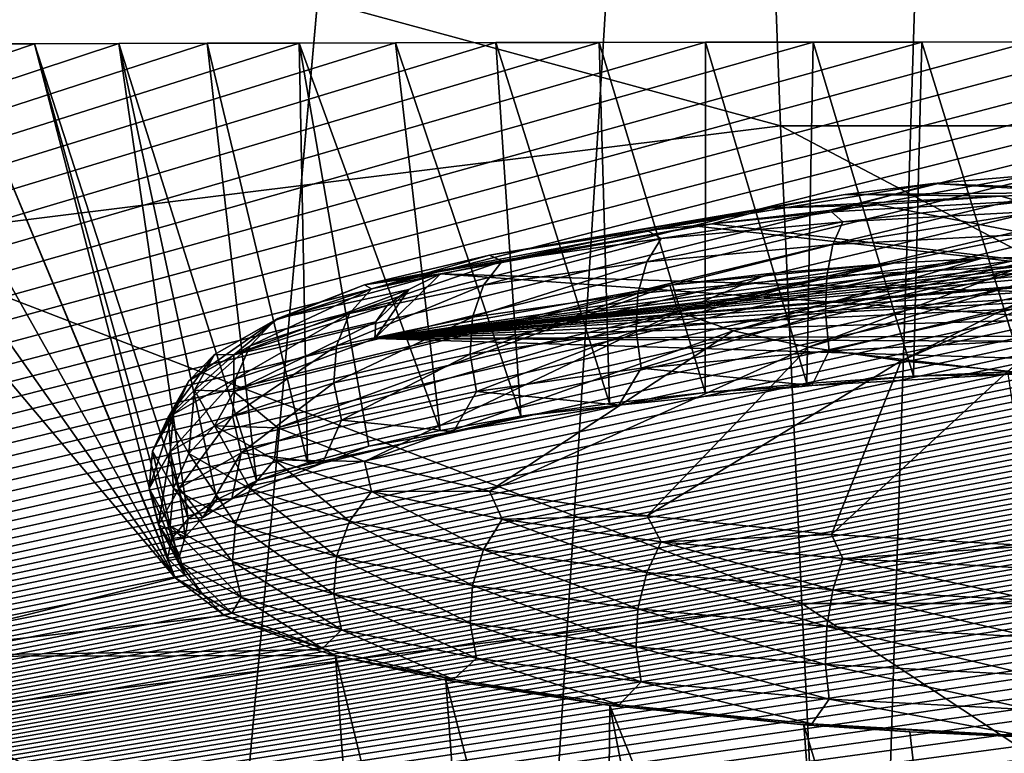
# Model space of a CAD drawing. Header units: metres. Extents: x -26 to 26, y -147 to 24.
# Tile 218 of 254: x -3.24 to -0.64, y -5.2 to -3.26. Entities that reach past the tile are written whole.
import ezdxf

# ---------------------------------------------------------------- set-up
doc = ezdxf.new("R2010")
doc.units = ezdxf.units.M
doc.layers.add('solid_12_411_052_XXX', color=7, linetype='CONTINUOUS')

msp = doc.modelspace()

# ---------------------------------------------------------------- linework, layer by layer
at = {"layer": 'solid_12_411_052_XXX'}
for points in [[(-4.570955, -26.974775, 3.65), (-4.878562, 24.32354, 3.65), (0, 24.335443, 3.65)], [(-3.149795, -26.980417, 3.65), (-4.570955, -26.974775, 3.65), (0, 24.335443, 3.65)], [(-1.628283, -26.984173, 3.65), (-3.149795, -26.980417, 3.65), (0, 24.335443, 3.65)], [(0, -26.985559, 3.65), (-1.628283, -26.984173, 3.65), (0, 24.335443, 3.65)], [(-1.228258, -3.536577, 133.9366), (-1.266713, -2.529116, 131.742798), (-3.780162, -2.841815, 131.687668)], [(1.228258, -3.536577, 133.9366), (1.266713, -2.529116, 131.742798), (-1.266713, -2.529116, 131.742798)], [(1.228258, -3.536577, 133.9366), (-1.266713, -2.529116, 131.742798), (-1.228258, -3.536577, 133.9366)], [(-1.228258, -3.536577, 133.9366), (-3.780162, -2.841815, 131.687668), (-3.665404, -3.839783, 133.883133)], [(-14.065224, -6.986013, 139.750763), (0.000013, -3.314519, 142.321533), (0.237357, -3.314548, 142.321518)], [(-0.283008, -3.314554, 142.321503), (0.000013, -3.314519, 142.321533), (-14.065224, -6.986013, 139.750763)], [(-14.065224, -6.986013, 139.750763), (0.237357, -3.314548, 142.321518), (0.468041, -3.314619, 142.321457)], [(-0.567517, -3.314664, 142.321426), (-0.283008, -3.314554, 142.321503), (-14.065224, -6.986013, 139.750763)], [(-14.065224, -6.986013, 139.750763), (0.468041, -3.314619, 142.321457), (0.692041, -3.314734, 142.321381)], [(-0.854462, -3.314848, 142.321304), (-0.567517, -3.314664, 142.321426), (-14.065224, -6.986013, 139.750763)], [(-14.065224, -6.986013, 139.750763), (0.692041, -3.314734, 142.321381), (0.909348, -3.314891, 142.321274)], [(-1.142291, -3.315106, 142.321121), (-0.854462, -3.314848, 142.321304), (-14.065224, -6.986013, 139.750763)], [(-14.065224, -6.986013, 139.750763), (0.909348, -3.314891, 142.321274), (1.120171, -3.315082, 142.321136)], [(-14.065224, -6.986013, 139.750763), (1.120171, -3.315082, 142.321136), (1.324505, -3.315307, 142.320984)], [(-1.42661, -3.315433, 142.320892), (-1.142291, -3.315106, 142.321121), (-14.065224, -6.986013, 139.750763)], [(-14.065224, -6.986013, 139.750763), (1.324505, -3.315307, 142.320984), (1.522451, -3.31556, 142.320801)], [(-1.707868, -3.31583, 142.320618), (-1.42661, -3.315433, 142.320892), (-14.065224, -6.986013, 139.750763)], [(-14.065224, -6.986013, 139.750763), (1.522451, -3.31556, 142.320801), (1.714139, -3.315837, 142.320618)], [(-1.981223, -3.31628, 142.320297), (-1.707868, -3.31583, 142.320618), (-14.065224, -6.986013, 139.750763)], [(-14.065224, -6.986013, 139.750763), (1.714139, -3.315837, 142.320618), (1.899543, -3.316139, 142.320404)], [(-14.065224, -6.986013, 139.750763), (1.899543, -3.316139, 142.320404), (2.078864, -3.316458, 142.320175)], [(-2.247062, -3.316786, 142.319946), (-1.981223, -3.31628, 142.320297), (-14.065224, -6.986013, 139.750763)], [(-14.065224, -6.986013, 139.750763), (2.078864, -3.316458, 142.320175), (2.252064, -3.316795, 142.319946)], [(-2.502151, -3.317327, 142.319565), (-2.247062, -3.316786, 142.319946), (-14.065224, -6.986013, 139.750763)], [(-14.065224, -6.986013, 139.750763), (2.252064, -3.316795, 142.319946), (2.419295, -3.317145, 142.319702)], [(-14.065224, -6.986013, 139.750763), (2.419295, -3.317145, 142.319702), (2.580561, -3.317506, 142.319443)], [(-2.745303, -3.317899, 142.319168), (-2.502151, -3.317327, 142.319565), (-14.065224, -6.986013, 139.750763)], [(-14.065224, -6.986013, 139.750763), (2.580561, -3.317506, 142.319443), (2.735988, -3.317877, 142.319183)], [(-14.065224, -6.986013, 139.750763), (2.735988, -3.317877, 142.319183), (2.885945, -3.318253, 142.318924)], [(-2.978525, -3.318496, 142.318756), (-2.745303, -3.317899, 142.319168), (-14.065224, -6.986013, 139.750763)], [(-14.065224, -6.986013, 139.750763), (2.885945, -3.318253, 142.318924), (3.03022, -3.318636, 142.318649)], [(-3.201956, -3.319114, 142.318314), (-2.978525, -3.318496, 142.318756), (-14.065224, -6.986013, 139.750763)], [(-14.065224, -6.986013, 139.750763), (3.03022, -3.318636, 142.318649), (3.170082, -3.319024, 142.318375)], [(-14.065224, -6.986013, 139.750763), (3.170082, -3.319024, 142.318375), (3.305587, -3.319416, 142.3181)], [(-3.416869, -3.319752, 142.317871), (-3.201956, -3.319114, 142.318314), (-14.065224, -6.986013, 139.750763)], [(-14.065224, -6.986013, 139.750763), (3.305587, -3.319416, 142.3181), (3.437323, -3.319814, 142.317825)], [(-14.065224, -6.986013, 139.750763), (3.437323, -3.319814, 142.317825), (3.566352, -3.320218, 142.317551)], [(-14.065224, -6.986013, 139.750763), (3.566352, -3.320218, 142.317551), (3.692407, -3.320627, 142.317261)], [(-14.065224, -6.986013, 139.750763), (3.692407, -3.320627, 142.317261), (3.816938, -3.321045, 142.316971)], [(-14.065224, -6.986013, 139.750763), (3.816938, -3.321045, 142.316971), (3.939939, -3.321472, 142.316666)], [(-14.065224, -6.986013, 139.750763), (3.939939, -3.321472, 142.316666), (4.061777, -3.321907, 142.31636)], [(-14.065224, -6.986013, 139.750763), (4.061777, -3.321907, 142.31636), (4.183087, -3.322354, 142.316055)], [(-14.065224, -6.986013, 139.750763), (4.183087, -3.322354, 142.316055), (4.30353, -3.322811, 142.315735)], [(-14.065224, -6.986013, 139.750763), (4.30353, -3.322811, 142.315735), (4.422657, -3.323275, 142.315399)], [(-14.065224, -6.986013, 139.750763), (4.422657, -3.323275, 142.315399), (4.540495, -3.323746, 142.315079)], [(-14.065224, -6.986013, 139.750763), (4.540495, -3.323746, 142.315079), (4.657064, -3.324224, 142.314743)], [(-14.065224, -6.986013, 139.750763), (4.657064, -3.324224, 142.314743), (4.772137, -3.324708, 142.314392)], [(-14.065224, -6.986013, 139.750763), (4.772137, -3.324708, 142.314392), (4.886117, -3.3252, 142.314056)], [(-14.065224, -6.986013, 139.750763), (4.886117, -3.3252, 142.314056), (4.999686, -3.3257, 142.313705)], [(-14.065224, -6.986013, 139.750763), (4.999686, -3.3257, 142.313705), (5.112683, -3.326209, 142.313354)], [(-14.065224, -6.986013, 139.750763), (5.112683, -3.326209, 142.313354), (5.225496, -3.326729, 142.312988)], [(-14.065224, -6.986013, 139.750763), (5.225496, -3.326729, 142.312988), (5.338325, -3.32726, 142.312607)], [(-14.065224, -6.986013, 139.750763), (5.338325, -3.32726, 142.312607), (5.450829, -3.327801, 142.312241)], [(-14.065224, -6.986013, 139.750763), (5.450829, -3.327801, 142.312241), (5.562704, -3.328349, 142.311844)], [(-14.065224, -6.986013, 139.750763), (5.562704, -3.328349, 142.311844), (5.674069, -3.328906, 142.311462)], [(-14.065224, -6.986013, 139.750763), (5.674069, -3.328906, 142.311462), (5.785036, -3.329472, 142.311066)], [(-14.065224, -6.986013, 139.750763), (5.785036, -3.329472, 142.311066), (5.895407, -3.330045, 142.310669)], [(-14.065224, -6.986013, 139.750763), (5.895407, -3.330045, 142.310669), (6.005954, -3.330629, 142.310257)], [(-14.065224, -6.986013, 139.750763), (6.005954, -3.330629, 142.310257), (6.117166, -3.331227, 142.30983)], [(-14.065224, -6.986013, 139.750763), (6.117166, -3.331227, 142.30983), (6.228846, -3.331837, 142.309402)], [(-14.065224, -6.986013, 139.750763), (6.228846, -3.331837, 142.309402), (6.341213, -3.332458, 142.308975)], [(-14.065224, -6.986013, 139.750763), (6.341213, -3.332458, 142.308975), (6.454322, -3.333091, 142.308533)], [(-14.065224, -6.986013, 139.750763), (6.454322, -3.333091, 142.308533), (6.567448, -3.333744, 142.308075)], [(-14.065224, -6.986013, 139.750763), (6.567448, -3.333744, 142.308075), (6.680343, -3.334404, 142.307617)], [(-2.83027, -4.732878, 150.343079), (-3.826066, -3.321077, 142.31694), (-4.019908, -3.321756, 142.316467)], [(-3.665478, -4.941205, 151.509125), (-2.83027, -4.732878, 150.343079), (-4.019908, -3.321756, 142.316467)], [(-2.83027, -4.732878, 150.343079), (-3.62511, -3.320407, 142.317413), (-3.826066, -3.321077, 142.31694)], [(-2.83027, -4.732878, 150.343079), (-3.416869, -3.319752, 142.317871), (-3.62511, -3.320407, 142.317413)], [(-2.85035, -4.681084, 150.048981), (-3.201956, -3.319114, 142.318314), (-3.416869, -3.319752, 142.317871)], [(-2.83027, -4.732878, 150.343079), (-2.85035, -4.681084, 150.048981), (-3.416869, -3.319752, 142.317871)], [(-2.795148, -4.576629, 149.457428), (-2.978525, -3.318496, 142.318756), (-3.201956, -3.319114, 142.318314)], [(-2.83873, -4.62875, 149.75235), (-2.795148, -4.576629, 149.457428), (-3.201956, -3.319114, 142.318314)], [(-2.85035, -4.681084, 150.048981), (-2.83873, -4.62875, 149.75235), (-3.201956, -3.319114, 142.318314)], [(-2.614758, -4.476118, 148.890152), (-2.745303, -3.317899, 142.319168), (-2.978525, -3.318496, 142.318756)], [(-2.720145, -4.525537, 149.168839), (-2.614758, -4.476118, 148.890152), (-2.978525, -3.318496, 142.318756)], [(-2.795148, -4.576629, 149.457428), (-2.720145, -4.525537, 149.168839), (-2.978525, -3.318496, 142.318756)], [(-2.480192, -4.428915, 148.62439), (-2.502151, -3.317327, 142.319565), (-2.745303, -3.317899, 142.319168)], [(-2.614758, -4.476118, 148.890152), (-2.480192, -4.428915, 148.62439), (-2.745303, -3.317899, 142.319168)], [(-2.129075, -4.343023, 148.141876), (-2.247062, -3.316786, 142.319946), (-2.502151, -3.317327, 142.319565)], [(-2.317762, -4.384402, 148.374161), (-2.129075, -4.343023, 148.141876), (-2.502151, -3.317327, 142.319565)], [(-2.480192, -4.428915, 148.62439), (-2.317762, -4.384402, 148.374161), (-2.502151, -3.317327, 142.319565)], [(-1.91583, -4.305226, 147.929977), (-1.981223, -3.31628, 142.320297), (-2.247062, -3.316786, 142.319946)], [(-2.129075, -4.343023, 148.141876), (-1.91583, -4.305226, 147.929977), (-2.247062, -3.316786, 142.319946)], [(-1.681047, -4.271587, 147.741608), (-1.707868, -3.31583, 142.320618), (-1.981223, -3.31628, 142.320297)], [(-1.91583, -4.305226, 147.929977), (-1.681047, -4.271587, 147.741608), (-1.981223, -3.31628, 142.320297)], [(-1.427921, -4.242552, 147.579178), (-1.42661, -3.315433, 142.320892), (-1.707868, -3.31583, 142.320618)], [(-1.681047, -4.271587, 147.741608), (-1.427921, -4.242552, 147.579178), (-1.707868, -3.31583, 142.320618)], [(-1.427921, -4.242552, 147.579178), (-1.158634, -4.218381, 147.444092), (-1.42661, -3.315433, 142.320892)], [(-1.158634, -4.218381, 147.444092), (-1.142291, -3.315106, 142.321121), (-1.42661, -3.315433, 142.320892)], [(-1.158634, -4.218381, 147.444092), (-0.876931, -4.199371, 147.337921), (-1.142291, -3.315106, 142.321121)], [(-0.876931, -4.199371, 147.337921), (-0.854462, -3.314848, 142.321304), (-1.142291, -3.315106, 142.321121)], [(-0.876931, -4.199371, 147.337921), (-0.586829, -4.185744, 147.261841), (-0.854462, -3.314848, 142.321304)], [(-0.586829, -4.185744, 147.261841), (-0.567517, -3.314664, 142.321426), (-0.854462, -3.314848, 142.321304)], [(-14.065224, -6.986013, 139.750763), (6.680343, -3.334404, 142.307617), (6.793179, -3.335109, 142.307114)], [(-14.065224, -6.986013, 139.750763), (6.793179, -3.335109, 142.307114), (6.905883, -3.335898, 142.306564)], [(-14.065224, -6.986013, 139.750763), (6.905883, -3.335898, 142.306564), (7.018487, -3.336763, 142.305954)], [(-14.065224, -6.986013, 139.750763), (7.018487, -3.336763, 142.305954), (7.131571, -3.337782, 142.305252)], [(-14.065224, -6.986013, 139.750763), (7.131571, -3.337782, 142.305252), (7.245031, -3.338943, 142.304428)], [(-14.065224, -6.986013, 139.750763), (7.245031, -3.338943, 142.304428), (7.359312, -3.340299, 142.303482)], [(-14.065224, -6.986013, 139.750763), (7.359312, -3.340299, 142.303482), (7.47477, -3.341887, 142.302368)], [(-14.065224, -6.986013, 139.750763), (7.47477, -3.341887, 142.302368), (7.591341, -3.343711, 142.301086)], [(-14.065224, -6.986013, 139.750763), (7.591341, -3.343711, 142.301086), (7.709545, -3.345859, 142.299591)], [(-14.065224, -6.986013, 139.750763), (7.709545, -3.345859, 142.299591), (7.829503, -3.348314, 142.297867)], [(-14.065224, -6.986013, 139.750763), (7.829503, -3.348314, 142.297867), (7.950331, -3.351137, 142.295898)], [(-14.065224, -6.986013, 139.750763), (7.950331, -3.351137, 142.295898), (8.071877, -3.354353, 142.29364)], [(-14.065224, -6.986013, 139.750763), (8.071877, -3.354353, 142.29364), (8.193899, -3.357965, 142.291107)], [(-14.065224, -6.986013, 139.750763), (8.193899, -3.357965, 142.291107), (8.315333, -3.361998, 142.288284)], [(-14.065224, -6.986013, 139.750763), (8.315333, -3.361998, 142.288284), (8.43632, -3.366439, 142.285187)], [(-14.065224, -6.986013, 139.750763), (8.43632, -3.366439, 142.285187), (8.558736, -3.371434, 142.281677)], [(-14.065224, -6.986013, 139.750763), (8.558736, -3.371434, 142.281677), (8.68224, -3.376937, 142.277832)], [(-14.065224, -6.986013, 139.750763), (8.68224, -3.376937, 142.277832), (8.808397, -3.383125, 142.273499)], [(-14.065224, -6.986013, 139.750763), (8.808397, -3.383125, 142.273499), (8.938761, -3.390138, 142.268585)], [(-14.065224, -6.986013, 139.750763), (8.938761, -3.390138, 142.268585), (9.073064, -3.397974, 142.263092)], [(-14.065224, -6.986013, 139.750763), (9.073064, -3.397974, 142.263092), (9.213858, -3.407063, 142.256729)], [(-14.065224, -6.986013, 139.750763), (9.213858, -3.407063, 142.256729), (9.360723, -3.417274, 142.249588)], [(-14.065224, -6.986013, 139.750763), (9.360723, -3.417274, 142.249588), (9.515238, -3.429116, 142.241287)], [(-14.065224, -6.986013, 139.750763), (9.515238, -3.429116, 142.241287), (9.678518, -3.442776, 142.231735)], [(-14.065224, -6.986013, 139.750763), (9.678518, -3.442776, 142.231735), (9.85016, -3.458359, 142.22081)], [(-14.065224, -6.986013, 139.750763), (9.85016, -3.458359, 142.22081), (10.030663, -3.476466, 142.208145)], [(-14.065224, -6.986013, 139.750763), (10.030663, -3.476466, 142.208145), (10.219951, -3.496919, 142.193817)], [(-14.065224, -6.986013, 139.750763), (10.219951, -3.496919, 142.193817), (10.418022, -3.520506, 142.177307)], [(-14.065224, -6.986013, 139.750763), (10.418022, -3.520506, 142.177307), (10.625208, -3.547258, 142.158569)], [(-1.228258, -3.536577, 133.9366), (-3.665404, -3.839783, 133.883133), (-1.172414, -4.800475, 135.992966)], [(-1.228258, -3.536577, 133.9366), (-1.172414, -4.800475, 135.992966), (1.172414, -4.800475, 135.992966)], [(1.228258, -3.536577, 133.9366), (-1.228258, -3.536577, 133.9366), (1.172414, -4.800475, 135.992966)], [(-14.065224, -6.986013, 139.750763), (10.625208, -3.547258, 142.158569), (10.840792, -3.577533, 142.137375)], [(-14.065224, -6.986013, 139.750763), (10.840792, -3.577533, 142.137375), (11.064545, -3.612046, 142.113205)], [(-14.065224, -6.986013, 139.750763), (11.064545, -3.612046, 142.113205), (11.296384, -3.650596, 142.086212)], [(-14.065224, -6.986013, 139.750763), (11.296384, -3.650596, 142.086212), (11.531694, -3.69331, 142.056305)], [(-0.56484, -3.667353, 148.65773), (-0.559211, -3.734378, 147.502258), (-1.093981, -3.76455, 147.67337)], [(-0.824481, -3.689071, 148.780899), (-0.56484, -3.667353, 148.65773), (-1.093981, -3.76455, 147.67337)], [(-0.282445, -3.710746, 149.611771), (-0.56484, -3.667353, 148.65773), (-0.824481, -3.689071, 148.780899)], [(-14.065224, -6.986013, 139.750763), (11.531694, -3.69331, 142.056305), (11.771184, -3.740322, 142.023392)], [(-0.824481, -3.689071, 148.780899), (-1.093981, -3.76455, 147.67337), (-1.58094, -3.813369, 147.950241)], [(-1.057609, -3.718493, 148.947769), (-0.824481, -3.689071, 148.780899), (-1.58094, -3.813369, 147.950241)], [(-0.417093, -3.713274, 149.587219), (-0.824481, -3.689071, 148.780899), (-1.057609, -3.718493, 148.947769)], [(-0.417093, -3.713274, 149.587219), (-0.282445, -3.710746, 149.611771), (-0.824481, -3.689071, 148.780899)], [(-1.057609, -3.718493, 148.947769), (-1.58094, -3.813369, 147.950241), (-1.998803, -3.878701, 148.32077)], [(-1.256728, -3.75467, 149.152954), (-1.057609, -3.718493, 148.947769), (-1.998803, -3.878701, 148.32077)], [(-0.646, -3.722298, 149.544632), (-1.057609, -3.718493, 148.947769), (-1.256728, -3.75467, 149.152954)], [(-0.969468, -3.745258, 149.482666), (-0.646, -3.722298, 149.544632), (-1.256728, -3.75467, 149.152954)], [(-0.646, -3.722298, 149.544632), (-0.417093, -3.713274, 149.587219), (-1.057609, -3.718493, 148.947769)], [(0.359793, -4.004457, 149.674973), (-0.646, -3.722298, 149.544632), (-0.969468, -3.745258, 149.482666)], [(0.359793, -4.004457, 149.674973), (-0.417093, -3.713274, 149.587219), (-0.646, -3.722298, 149.544632)], [(-14.065224, -6.986013, 139.750763), (11.771184, -3.740322, 142.023392), (12.011703, -3.791238, 141.987732)], [(-0.969468, -3.745258, 149.482666), (-1.256728, -3.75467, 149.152954), (-1.41054, -3.796081, 149.394745)], [(0.359793, -4.004457, 149.674973), (-0.969468, -3.745258, 149.482666), (-1.41054, -3.796081, 149.394745)], [(-1.063455, -3.790208, 147.55687), (-1.093981, -3.76455, 147.67337), (-0.559211, -3.734378, 147.502258)], [(-0.542144, -3.762748, 147.401123), (-1.063455, -3.790208, 147.55687), (-0.559211, -3.734378, 147.502258)], [(-1.256728, -3.75467, 149.152954), (-1.998803, -3.878701, 148.32077), (-2.32931, -3.957692, 148.768768)], [(-1.41054, -3.796081, 149.394745), (-1.256728, -3.75467, 149.152954), (-2.32931, -3.957692, 148.768768)], [(-1.543897, -3.8348, 147.809769), (-1.58094, -3.813369, 147.950241), (-1.093981, -3.76455, 147.67337)], [(-1.063455, -3.790208, 147.55687), (-1.543897, -3.8348, 147.809769), (-1.093981, -3.76455, 147.67337)], [(-1.090091, -3.850721, 147.480896), (-1.063455, -3.790208, 147.55687), (-0.542144, -3.762748, 147.401123)], [(-0.555723, -3.822574, 147.321259), (-1.090091, -3.850721, 147.480896), (-0.542144, -3.762748, 147.401123)], [(-14.065224, -6.986013, 139.750763), (12.011703, -3.791238, 141.987732), (12.250581, -3.845859, 141.949493)], [(-2.128446, -3.928272, 149.242889), (-1.41054, -3.796081, 149.394745), (-2.32931, -3.957692, 148.768768)], [(-2.128446, -3.928272, 149.242889), (-1.450397, -3.801791, 149.386597), (-1.41054, -3.796081, 149.394745)], [(0.359793, -4.004457, 149.674973), (-1.450397, -3.801791, 149.386597), (-2.128446, -3.928272, 149.242889)], [(-1.582566, -3.89643, 147.740128), (-1.543897, -3.8348, 147.809769), (-1.063455, -3.790208, 147.55687)], [(-1.090091, -3.850721, 147.480896), (-1.582566, -3.89643, 147.740128), (-1.063455, -3.790208, 147.55687)], [(0.359793, -4.004457, 149.674973), (-1.41054, -3.796081, 149.394745), (-1.450397, -3.801791, 149.386597)], [(-1.965008, -3.89481, 148.150116), (-1.998803, -3.878701, 148.32077), (-1.58094, -3.813369, 147.950241)], [(-1.543897, -3.8348, 147.809769), (-1.965008, -3.89481, 148.150116), (-1.58094, -3.813369, 147.950241)], [(-1.106008, -3.934372, 147.427124), (-1.090091, -3.850721, 147.480896), (-0.555723, -3.822574, 147.321259)], [(-0.563838, -3.905814, 147.265152), (-1.106008, -3.934372, 147.427124), (-0.555723, -3.822574, 147.321259)], [(-14.065224, -6.986013, 139.750763), (12.250581, -3.845859, 141.949493), (12.488471, -3.904176, 141.908661)], [(-3.665404, -3.839783, 133.883133), (-3.498751, -5.089896, 135.94194), (-1.172414, -4.800475, 135.992966)], [(-2.014225, -3.957943, 148.089005), (-1.965008, -3.89481, 148.150116), (-1.543897, -3.8348, 147.809769)], [(-1.582566, -3.89643, 147.740128), (-2.014225, -3.957943, 148.089005), (-1.543897, -3.8348, 147.809769)], [(-1.605675, -3.980748, 147.69014), (-1.582566, -3.89643, 147.740128), (-1.090091, -3.850721, 147.480896)], [(-1.106008, -3.934372, 147.427124), (-1.605675, -3.980748, 147.69014), (-1.090091, -3.850721, 147.480896)], [(-2.310605, -3.967933, 148.564819), (-2.32931, -3.957692, 148.768768), (-1.998803, -3.878701, 148.32077)], [(-1.965008, -3.89481, 148.150116), (-2.310605, -3.967933, 148.564819), (-1.998803, -3.878701, 148.32077)], [(-14.065224, -6.986013, 139.750763), (12.488471, -3.904176, 141.908661), (12.723006, -3.965746, 141.86554)], [(-2.368478, -4.032897, 148.514099), (-2.310605, -3.967933, 148.564819), (-1.965008, -3.89481, 148.150116)], [(-2.014225, -3.957943, 148.089005), (-2.368478, -4.032897, 148.514099), (-1.965008, -3.89481, 148.150116)], [(-0.35435, -3.881202, 150.59993), (-2.302094, -4.099277, 150.212738), (-0.518658, -3.882669, 150.570251)], [(-0.270188, -3.881635, 150.614914), (-2.302094, -4.099277, 150.212738), (-0.35435, -3.881202, 150.59993)], [(-0.182288, -3.882942, 150.630432), (-2.302094, -4.099277, 150.212738), (-0.270188, -3.881635, 150.614914)], [(-0.518658, -3.882669, 150.570251), (-2.302094, -4.099277, 150.212738), (-0.69797, -3.887763, 150.537247)], [(-0.091215, -3.885217, 150.646332), (-2.302094, -4.099277, 150.212738), (-0.182288, -3.882942, 150.630432)], [(0, -3.888434, 150.662094), (-2.302094, -4.099277, 150.212738), (-0.091215, -3.885217, 150.646332)], [(-0.69797, -3.887763, 150.537247), (-2.302094, -4.099277, 150.212738), (-0.92972, -3.899781, 150.493637)], [(0.179909, -3.897538, 150.692703), (-2.302094, -4.099277, 150.212738), (0, -3.888434, 150.662094)], [(0.179909, -3.897538, 150.692703), (0.217912, -3.899927, 150.699081), (-2.302094, -4.099277, 150.212738)], [(-0.92972, -3.899781, 150.493637), (-2.302094, -4.099277, 150.212738), (-1.521196, -3.958457, 150.37738)], [(0.217912, -3.899927, 150.699081), (0.354035, -3.909835, 150.72171), (-2.302094, -4.099277, 150.212738)], [(-2.043636, -4.04316, 148.044113), (-2.014225, -3.957943, 148.089005), (-1.582566, -3.89643, 147.740128)], [(-1.605675, -3.980748, 147.69014), (-2.043636, -4.04316, 148.044113), (-1.582566, -3.89643, 147.740128)], [(-0.92972, -3.899781, 150.493637), (-1.521196, -3.958457, 150.37738), (-1.257286, -3.92724, 150.430145)], [(-0.69797, -3.887763, 150.537247), (-1.499331, -4.029096, 150.709351), (-1.354126, -4.078913, 150.991882)], [(-0.69797, -3.887763, 150.537247), (-0.92972, -3.899781, 150.493637), (-1.499331, -4.029096, 150.709351)], [(-0.92972, -3.899781, 150.493637), (-1.257286, -3.92724, 150.430145), (-1.499331, -4.029096, 150.709351)], [(-0.518658, -3.882669, 150.570251), (-1.354126, -4.078913, 150.991882), (-1.154716, -4.122713, 151.240295)], [(-0.518658, -3.882669, 150.570251), (-0.69797, -3.887763, 150.537247), (-1.354126, -4.078913, 150.991882)], [(-0.35435, -3.881202, 150.59993), (-1.154716, -4.122713, 151.240295), (-0.909082, -4.158744, 151.444641)], [(-0.35435, -3.881202, 150.59993), (-0.518658, -3.882669, 150.570251), (-1.154716, -4.122713, 151.240295)], [(-1.109413, -4.031735, 147.401611), (-1.106008, -3.934372, 147.427124), (-0.563838, -3.905814, 147.265152)], [(-0.565574, -4.003089, 147.239151), (-1.109413, -4.031735, 147.401611), (-0.563838, -3.905814, 147.265152)], [(-0.270188, -3.881635, 150.614914), (-0.35435, -3.881202, 150.59993), (-0.909082, -4.158744, 151.444641)], [(-0.270188, -3.881635, 150.614914), (-0.909082, -4.158744, 151.444641), (-0.627058, -4.185562, 151.596741)], [(-2.128446, -3.928272, 149.242889), (-2.32931, -3.957692, 148.768768), (-2.558014, -4.046888, 149.274643)], [(-2.212104, -3.969526, 149.476868), (-2.128446, -3.928272, 149.242889), (-2.558014, -4.046888, 149.274643)], [(0.354035, -3.909835, 150.72171), (0.526515, -3.925408, 150.749847), (-2.302094, -4.099277, 150.212738)], [(0.526515, -3.925408, 150.749847), (0.797846, -3.956766, 150.792908), (-2.302094, -4.099277, 150.212738)], [(-2.212104, -3.969526, 149.476868), (-2.302094, -4.099277, 150.212738), (-2.128446, -3.928272, 149.242889)], [(2.128446, -4.234931, 150.982101), (-2.128446, -3.928272, 149.242889), (-2.302094, -4.099277, 150.212738)], [(0.359793, -4.004457, 149.674973), (-2.128446, -3.928272, 149.242889), (2.128446, -4.234931, 150.982101)], [(-1.257286, -3.92724, 150.430145), (-1.521196, -3.958457, 150.37738), (-1.499331, -4.029096, 150.709351)], [(-2.674921, -4.24003, 150.370041), (-1.521196, -3.958457, 150.37738), (-2.302094, -4.099277, 150.212738)], [(-2.674921, -4.24003, 150.370041), (-2.558014, -4.335534, 150.911697), (-1.521196, -3.958457, 150.37738)], [(-2.567406, -4.051358, 149.037964), (-2.558014, -4.046888, 149.274643), (-2.32931, -3.957692, 148.768768)], [(-2.310605, -3.967933, 148.564819), (-2.567406, -4.051358, 149.037964), (-2.32931, -3.957692, 148.768768)], [(-2.558014, -4.335534, 150.911697), (-1.499331, -4.029096, 150.709351), (-1.521196, -3.958457, 150.37738)], [(-2.403062, -4.119209, 148.475418), (-2.368478, -4.032897, 148.514099), (-2.014225, -3.957943, 148.089005)], [(-2.043636, -4.04316, 148.044113), (-2.403062, -4.119209, 148.475418), (-2.014225, -3.957943, 148.089005)], [(0.797846, -3.956766, 150.792908), (1.115847, -4.004261, 150.841461), (-2.302094, -4.099277, 150.212738)], [(-1.109413, -4.031735, 147.401611), (-1.610618, -4.078254, 147.665436), (-1.106008, -3.934372, 147.427124)], [(-1.610618, -4.078254, 147.665436), (-1.605675, -3.980748, 147.69014), (-1.106008, -3.934372, 147.427124)], [(-14.065224, -6.986013, 139.750763), (12.723006, -3.965746, 141.86554), (12.831083, -3.995544, 141.844681)], [(-2.212104, -3.969526, 149.476868), (-2.558014, -4.046888, 149.274643), (-2.674921, -4.142392, 149.816299)], [(-2.269336, -4.012119, 149.71843), (-2.212104, -3.969526, 149.476868), (-2.674921, -4.142392, 149.816299)], [(-2.631711, -4.118412, 148.9991), (-2.567406, -4.051358, 149.037964), (-2.310605, -3.967933, 148.564819)], [(-2.368478, -4.032897, 148.514099), (-2.631711, -4.118412, 148.9991), (-2.310605, -3.967933, 148.564819)], [(-2.29945, -4.055542, 149.964706), (-2.302094, -4.099277, 150.212738), (-2.212104, -3.969526, 149.476868)], [(-2.29945, -4.055542, 149.964706), (-2.212104, -3.969526, 149.476868), (-2.269336, -4.012119, 149.71843)], [(-1.610618, -4.078254, 147.665436), (-2.049928, -4.140858, 148.020493), (-1.605675, -3.980748, 147.69014)], [(-2.049928, -4.140858, 148.020493), (-2.043636, -4.04316, 148.044113), (-1.605675, -3.980748, 147.69014)], [(-14.065224, -6.986013, 139.750763), (12.831083, -3.995544, 141.844681), (12.954575, -4.03069, 141.820068)], [(1.115847, -4.004261, 150.841461), (1.539523, -4.085883, 150.902939), (-2.302094, -4.099277, 150.212738)], [(-0.565574, -4.003089, 147.239151), (-1.099923, -4.131838, 147.407227), (-1.109413, -4.031735, 147.401611)], [(-0.565574, -4.003089, 147.239151), (-0.560736, -4.103437, 147.246155), (-1.099923, -4.131838, 147.407227)], [(-14.065224, -6.986013, 139.750763), (12.954575, -4.03069, 141.820068), (13.182135, -4.098542, 141.772568)], [(-2.29945, -4.055542, 149.964706), (-2.269336, -4.012119, 149.71843), (-2.674921, -4.142392, 149.816299)], [(-2.670139, -4.205972, 148.967499), (-2.631711, -4.118412, 148.9991), (-2.368478, -4.032897, 148.514099)], [(-2.403062, -4.119209, 148.475418), (-2.670139, -4.205972, 148.967499), (-2.368478, -4.032897, 148.514099)], [(-2.558014, -4.335534, 150.911697), (-2.32931, -4.424731, 151.417572), (-1.499331, -4.029096, 150.709351)], [(-2.32931, -4.424731, 151.417572), (-1.354126, -4.078913, 150.991882), (-1.499331, -4.029096, 150.709351)], [(-1.109413, -4.031735, 147.401611), (-1.59684, -4.177959, 147.668793), (-1.610618, -4.078254, 147.665436)], [(-1.109413, -4.031735, 147.401611), (-1.099923, -4.131838, 147.407227), (-1.59684, -4.177959, 147.668793)], [(-2.79381, -4.211201, 149.525345), (-2.725544, -4.14188, 149.551361), (-2.567406, -4.051358, 149.037964)], [(-2.631711, -4.118412, 148.9991), (-2.79381, -4.211201, 149.525345), (-2.567406, -4.051358, 149.037964)], [(-2.725544, -4.14188, 149.551361), (-2.674921, -4.142392, 149.816299), (-2.558014, -4.046888, 149.274643)], [(-2.567406, -4.051358, 149.037964), (-2.725544, -4.14188, 149.551361), (-2.558014, -4.046888, 149.274643)], [(-2.29945, -4.055542, 149.964706), (-2.674921, -4.24003, 150.370041), (-2.302094, -4.099277, 150.212738)], [(-2.29945, -4.055542, 149.964706), (-2.674921, -4.142392, 149.816299), (-2.674921, -4.24003, 150.370041)], [(-2.049928, -4.140858, 148.020493), (-2.410461, -4.217141, 148.45314), (-2.043636, -4.04316, 148.044113)], [(-2.410461, -4.217141, 148.45314), (-2.403062, -4.119209, 148.475418), (-2.043636, -4.04316, 148.044113)], [(-2.32931, -4.424731, 151.417572), (-1.998803, -4.503721, 151.865555), (-1.354126, -4.078913, 150.991882)], [(1.539523, -4.085883, 150.902939), (1.674895, -4.116426, 150.921783), (-2.302094, -4.099277, 150.212738)], [(-1.610618, -4.078254, 147.665436), (-2.032392, -4.240027, 148.020813), (-2.049928, -4.140858, 148.020493)], [(-1.610618, -4.078254, 147.665436), (-1.59684, -4.177959, 147.668793), (-2.032392, -4.240027, 148.020813)], [(-1.998803, -4.503721, 151.865555), (-1.154716, -4.122713, 151.240295), (-1.354126, -4.078913, 150.991882)], [(-14.065224, -6.986013, 139.750763), (13.182135, -4.098542, 141.772568), (13.405023, -4.169107, 141.723145)], [(1.674895, -4.116426, 150.921783), (2.128446, -4.234931, 150.982101), (-2.302094, -4.099277, 150.212738)], [(-1.099923, -4.131838, 147.407227), (-0.560736, -4.103437, 147.246155), (-0.585544, -4.191881, 147.289368)], [(-2.834605, -4.300116, 149.501434), (-2.79381, -4.211201, 149.525345), (-2.631711, -4.118412, 148.9991)], [(-2.670139, -4.205972, 148.967499), (-2.834605, -4.300116, 149.501434), (-2.631711, -4.118412, 148.9991)], [(-2.67836, -4.304172, 148.946732), (-2.670139, -4.205972, 148.967499), (-2.403062, -4.119209, 148.475418)], [(-2.410461, -4.217141, 148.45314), (-2.67836, -4.304172, 148.946732), (-2.403062, -4.119209, 148.475418)], [(-2.049928, -4.140858, 148.020493), (-2.38984, -4.315658, 148.449753), (-2.410461, -4.217141, 148.45314)], [(-2.049928, -4.140858, 148.020493), (-2.032392, -4.240027, 148.020813), (-2.38984, -4.315658, 148.449753)], [(-1.998803, -4.503721, 151.865555), (-1.58094, -4.569054, 152.236084), (-1.154716, -4.122713, 151.240295)], [(-1.59684, -4.177959, 147.668793), (-1.099923, -4.131838, 147.407227), (-1.145679, -4.224029, 147.468613)], [(-1.58094, -4.569054, 152.236084), (-0.909082, -4.158744, 151.444641), (-1.154716, -4.122713, 151.240295)], [(-1.099923, -4.131838, 147.407227), (-0.585544, -4.191881, 147.289368), (-1.145679, -4.224029, 147.468613)], [(-2.848544, -4.307698, 150.072632), (-2.778941, -4.236019, 150.085266), (-2.725544, -4.14188, 149.551361)], [(-2.79381, -4.211201, 149.525345), (-2.848544, -4.307698, 150.072632), (-2.725544, -4.14188, 149.551361)], [(-2.725544, -4.14188, 149.551361), (-2.778941, -4.236019, 150.085266), (-2.674921, -4.142392, 149.816299)], [(-2.778941, -4.236019, 150.085266), (-2.674921, -4.24003, 150.370041), (-2.674921, -4.142392, 149.816299)], [(-1.58094, -4.569054, 152.236084), (-1.093981, -4.617873, 152.51297), (-0.909082, -4.158744, 151.444641)], [(-1.093981, -4.617873, 152.51297), (-0.627058, -4.185562, 151.596741), (-0.909082, -4.158744, 151.444641)], [(-14.065224, -6.986013, 139.750763), (13.405023, -4.169107, 141.723145), (13.623698, -4.242439, 141.671799)], [(-2.032392, -4.240027, 148.020813), (-1.59684, -4.177959, 147.668793), (-1.655843, -4.275986, 147.758713)], [(-1.59684, -4.177959, 147.668793), (-1.145679, -4.224029, 147.468613), (-1.655843, -4.275986, 147.758713)], [(-1.145679, -4.224029, 147.468613), (-0.585544, -4.191881, 147.289368), (-0.876931, -4.199371, 147.337921)], [(-1.093981, -4.617873, 152.51297), (-0.559211, -4.648044, 152.684082), (-0.627058, -4.185562, 151.596741)], [(-0.585544, -4.191881, 147.289368), (-0.586829, -4.185744, 147.261841), (-0.876931, -4.199371, 147.337921)], [(-2.890138, -4.398023, 150.056702), (-2.848544, -4.307698, 150.072632), (-2.79381, -4.211201, 149.525345)], [(-2.834605, -4.300116, 149.501434), (-2.890138, -4.398023, 150.056702), (-2.79381, -4.211201, 149.525345)], [(-2.843332, -4.398605, 149.4823), (-2.834605, -4.300116, 149.501434), (-2.670139, -4.205972, 148.967499)], [(-2.67836, -4.304172, 148.946732), (-2.843332, -4.398605, 149.4823), (-2.670139, -4.205972, 148.967499)], [(-2.410461, -4.217141, 148.45314), (-2.655448, -4.401944, 148.939117), (-2.67836, -4.304172, 148.946732)], [(-2.410461, -4.217141, 148.45314), (-2.38984, -4.315658, 148.449753), (-2.655448, -4.401944, 148.939117)], [(-1.145679, -4.224029, 147.468613), (-1.158634, -4.218381, 147.444092), (-1.427921, -4.242552, 147.579178)], [(-1.145679, -4.224029, 147.468613), (-0.876931, -4.199371, 147.337921), (-1.158634, -4.218381, 147.444092)], [(-14.065224, -6.986013, 139.750763), (13.623698, -4.242439, 141.671799), (13.838276, -4.318387, 141.618622)], [(-2.848544, -4.307698, 150.072632), (-2.79381, -4.404195, 150.619904), (-2.778941, -4.236019, 150.085266)], [(-2.79381, -4.404195, 150.619904), (-2.725544, -4.330159, 150.619171), (-2.778941, -4.236019, 150.085266)], [(-2.778941, -4.236019, 150.085266), (-2.725544, -4.330159, 150.619171), (-2.674921, -4.24003, 150.370041)], [(-2.725544, -4.330159, 150.619171), (-2.558014, -4.335534, 150.911697), (-2.674921, -4.24003, 150.370041)], [(-2.38984, -4.315658, 148.449753), (-2.032392, -4.240027, 148.020813), (-2.0938, -4.345399, 148.147141)], [(-2.032392, -4.240027, 148.020813), (-1.655843, -4.275986, 147.758713), (-2.0938, -4.345399, 148.147141)], [(-1.655843, -4.275986, 147.758713), (-1.427921, -4.242552, 147.579178), (-1.681047, -4.271587, 147.741608)], [(-1.655843, -4.275986, 147.758713), (-1.145679, -4.224029, 147.468613), (-1.427921, -4.242552, 147.579178)], [(-1.655843, -4.275986, 147.758713), (-1.681047, -4.271587, 147.741608), (-1.91583, -4.305226, 147.929977)], [(-2.0938, -4.345399, 148.147141), (-1.655843, -4.275986, 147.758713), (-1.91583, -4.305226, 147.929977)], [(-14.065224, -6.986013, 139.750763), (13.838276, -4.318387, 141.618622), (14.048707, -4.396983, 141.563599)], [(-2.899036, -4.496813, 150.039291), (-2.890138, -4.398023, 150.056702), (-2.834605, -4.300116, 149.501434)], [(-2.843332, -4.398605, 149.4823), (-2.899036, -4.496813, 150.039291), (-2.834605, -4.300116, 149.501434)], [(-2.890138, -4.398023, 150.056702), (-2.834605, -4.495929, 150.611969), (-2.848544, -4.307698, 150.072632)], [(-2.834605, -4.495929, 150.611969), (-2.79381, -4.404195, 150.619904), (-2.848544, -4.307698, 150.072632)], [(-2.67836, -4.304172, 148.946732), (-2.819008, -4.49557, 149.470123), (-2.843332, -4.398605, 149.4823)], [(-2.67836, -4.304172, 148.946732), (-2.655448, -4.401944, 148.939117), (-2.819008, -4.49557, 149.470123)], [(-2.655448, -4.401944, 148.939117), (-2.38984, -4.315658, 148.449753), (-2.440481, -4.429171, 148.617188)], [(-2.38984, -4.315658, 148.449753), (-2.0938, -4.345399, 148.147141), (-2.440481, -4.429171, 148.617188)], [(-2.0938, -4.345399, 148.147141), (-1.91583, -4.305226, 147.929977), (-2.129075, -4.343023, 148.141876)], [(-2.79381, -4.404195, 150.619904), (-2.631711, -4.496984, 151.146164), (-2.725544, -4.330159, 150.619171)], [(-2.725544, -4.330159, 150.619171), (-2.567406, -4.42068, 151.132568), (-2.558014, -4.335534, 150.911697)], [(-2.631711, -4.496984, 151.146164), (-2.567406, -4.42068, 151.132568), (-2.725544, -4.330159, 150.619171)], [(-2.567406, -4.42068, 151.132568), (-2.32931, -4.424731, 151.417572), (-2.558014, -4.335534, 150.911697)], [(-2.440481, -4.429171, 148.617188), (-2.0938, -4.345399, 148.147141), (-2.317762, -4.384402, 148.374161)], [(-2.0938, -4.345399, 148.147141), (-2.129075, -4.343023, 148.141876), (-2.317762, -4.384402, 148.374161)], [(14.065229, -6.986013, 139.750763), (-14.065224, -6.986013, 139.750763), (14.048707, -4.396983, 141.563599)], [(-2.899036, -4.496813, 150.039291), (-2.843332, -4.595021, 150.596268), (-2.890138, -4.398023, 150.056702)], [(-2.843332, -4.398605, 149.4823), (-2.874236, -4.592937, 150.022339), (-2.899036, -4.496813, 150.039291)], [(-2.843332, -4.595021, 150.596268), (-2.834605, -4.495929, 150.611969), (-2.890138, -4.398023, 150.056702)], [(-2.843332, -4.398605, 149.4823), (-2.819008, -4.49557, 149.470123), (-2.874236, -4.592937, 150.022339)], [(-2.440481, -4.429171, 148.617188), (-2.317762, -4.384402, 148.374161), (-2.480192, -4.428915, 148.62439)], [(-2.834605, -4.495929, 150.611969), (-2.670139, -4.590073, 151.145905), (-2.79381, -4.404195, 150.619904)], [(-2.819008, -4.49557, 149.470123), (-2.655448, -4.401944, 148.939117), (-2.756908, -4.573317, 149.429398)], [(-2.670139, -4.590073, 151.145905), (-2.631711, -4.496984, 151.146164), (-2.79381, -4.404195, 150.619904)], [(-2.655448, -4.401944, 148.939117), (-2.680438, -4.523495, 149.148178), (-2.756908, -4.573317, 149.429398)], [(-2.655448, -4.401944, 148.939117), (-2.440481, -4.429171, 148.617188), (-2.680438, -4.523495, 149.148178)], [(-2.631711, -4.496984, 151.146164), (-2.368478, -4.582499, 151.631149), (-2.567406, -4.42068, 151.132568)], [(-2.567406, -4.42068, 151.132568), (-2.310605, -4.504106, 151.605713), (-2.32931, -4.424731, 151.417572)], [(-2.368478, -4.582499, 151.631149), (-2.310605, -4.504106, 151.605713), (-2.567406, -4.42068, 151.132568)], [(-2.310605, -4.504106, 151.605713), (-1.998803, -4.503721, 151.865555), (-2.32931, -4.424731, 151.417572)], [(-2.680438, -4.523495, 149.148178), (-2.440481, -4.429171, 148.617188), (-2.614758, -4.476118, 148.890152)], [(-2.440481, -4.429171, 148.617188), (-2.480192, -4.428915, 148.62439), (-2.614758, -4.476118, 148.890152)], [(-2.680438, -4.523495, 149.148178), (-2.614758, -4.476118, 148.890152), (-2.720145, -4.525537, 149.168839)], [(-2.899036, -4.496813, 150.039291), (-2.874236, -4.592937, 150.022339), (-2.819008, -4.690305, 150.574554)], [(-2.899036, -4.496813, 150.039291), (-2.819008, -4.690305, 150.574554), (-2.843332, -4.595021, 150.596268)], [(-2.874236, -4.592937, 150.022339), (-2.819008, -4.49557, 149.470123), (-2.803133, -4.624162, 149.716949)], [(-2.843332, -4.595021, 150.596268), (-2.67836, -4.689455, 151.131836), (-2.834605, -4.495929, 150.611969)], [(-2.67836, -4.689455, 151.131836), (-2.670139, -4.590073, 151.145905), (-2.834605, -4.495929, 150.611969)], [(-2.819008, -4.49557, 149.470123), (-2.756908, -4.573317, 149.429398), (-2.803133, -4.624162, 149.716949)], [(-2.670139, -4.590073, 151.145905), (-2.403062, -4.676836, 151.637985), (-2.631711, -4.496984, 151.146164)], [(-2.403062, -4.676836, 151.637985), (-2.368478, -4.582499, 151.631149), (-2.631711, -4.496984, 151.146164)], [(-2.368478, -4.582499, 151.631149), (-2.014225, -4.657454, 152.056259), (-2.310605, -4.504106, 151.605713)], [(-2.310605, -4.504106, 151.605713), (-1.965008, -4.577229, 152.020432), (-1.998803, -4.503721, 151.865555)], [(-2.014225, -4.657454, 152.056259), (-1.965008, -4.577229, 152.020432), (-2.310605, -4.504106, 151.605713)], [(-1.965008, -4.577229, 152.020432), (-1.58094, -4.569054, 152.236084), (-1.998803, -4.503721, 151.865555)], [(-2.756908, -4.573317, 149.429398), (-2.720145, -4.525537, 149.168839), (-2.795148, -4.576629, 149.457428)], [(-2.756908, -4.573317, 149.429398), (-2.680438, -4.523495, 149.148178), (-2.720145, -4.525537, 149.168839)], [(-2.803133, -4.624162, 149.716949), (-2.795148, -4.576629, 149.457428), (-2.83873, -4.62875, 149.75235)], [(-2.803133, -4.624162, 149.716949), (-2.756908, -4.573317, 149.429398), (-2.795148, -4.576629, 149.457428)], [(-2.403062, -4.676836, 151.637985), (-2.043636, -4.752885, 152.06929), (-2.368478, -4.582499, 151.631149)], [(-2.043636, -4.752885, 152.06929), (-2.014225, -4.657454, 152.056259), (-2.368478, -4.582499, 151.631149)], [(-2.014225, -4.657454, 152.056259), (-1.582566, -4.718967, 152.405121), (-1.965008, -4.577229, 152.020432)], [(-1.965008, -4.577229, 152.020432), (-1.543897, -4.637239, 152.360764), (-1.58094, -4.569054, 152.236084)], [(-1.582566, -4.718967, 152.405121), (-1.543897, -4.637239, 152.360764), (-1.965008, -4.577229, 152.020432)], [(-1.543897, -4.637239, 152.360764), (-1.093981, -4.617873, 152.51297), (-1.58094, -4.569054, 152.236084)], [(-2.874236, -4.592937, 150.022339), (-2.803133, -4.624162, 149.716949), (-2.818601, -4.675502, 150.007843)], [(-2.874236, -4.592937, 150.022339), (-2.818601, -4.675502, 150.007843), (-2.803125, -4.726739, 150.298752)], [(-2.819008, -4.690305, 150.574554), (-2.874236, -4.592937, 150.022339), (-2.803125, -4.726739, 150.298752)], [(-2.843332, -4.595021, 150.596268), (-2.819008, -4.690305, 150.574554), (-2.655448, -4.783931, 151.105545)], [(-2.843332, -4.595021, 150.596268), (-2.655448, -4.783931, 151.105545), (-2.67836, -4.689455, 151.131836)], [(-2.67836, -4.689455, 151.131836), (-2.410461, -4.776485, 151.625427), (-2.670139, -4.590073, 151.145905)], [(-2.410461, -4.776485, 151.625427), (-2.403062, -4.676836, 151.637985), (-2.670139, -4.590073, 151.145905)], [(-2.818601, -4.675502, 150.007843), (-2.83873, -4.62875, 149.75235), (-2.85035, -4.681084, 150.048981)], [(-2.818601, -4.675502, 150.007843), (-2.803133, -4.624162, 149.716949), (-2.83873, -4.62875, 149.75235)], [(-1.543897, -4.637239, 152.360764), (-1.063455, -4.68183, 152.613678), (-1.093981, -4.617873, 152.51297)], [(-1.063455, -4.68183, 152.613678), (-0.559211, -4.648044, 152.684082), (-1.093981, -4.617873, 152.51297)], [(-2.043636, -4.752885, 152.06929), (-1.605675, -4.815297, 152.423264), (-2.014225, -4.657454, 152.056259)], [(-1.605675, -4.815297, 152.423264), (-1.582566, -4.718967, 152.405121), (-2.014225, -4.657454, 152.056259)], [(-1.582566, -4.718967, 152.405121), (-1.090091, -4.764676, 152.664368), (-1.543897, -4.637239, 152.360764)], [(-1.090091, -4.764676, 152.664368), (-1.063455, -4.68183, 152.613678), (-1.543897, -4.637239, 152.360764)], [(-1.063455, -4.68183, 152.613678), (-0.542144, -4.70929, 152.769409), (-0.559211, -4.648044, 152.684082)], [(-2.803125, -4.726739, 150.298752), (-2.818601, -4.675502, 150.007843), (-2.85035, -4.681084, 150.048981)], [(-2.803125, -4.726739, 150.298752), (-2.85035, -4.681084, 150.048981), (-2.83027, -4.732878, 150.343079)], [(-2.410461, -4.776485, 151.625427), (-2.049928, -4.852768, 152.058075), (-2.403062, -4.676836, 151.637985)], [(-2.049928, -4.852768, 152.058075), (-2.043636, -4.752885, 152.06929), (-2.403062, -4.676836, 151.637985)], [(-1.090091, -4.764676, 152.664368), (-0.555723, -4.792823, 152.82399), (-1.063455, -4.68183, 152.613678)], [(-0.555723, -4.792823, 152.82399), (-0.542144, -4.70929, 152.769409), (-1.063455, -4.68183, 152.613678)], [(-2.819008, -4.690305, 150.574554), (-2.803125, -4.726739, 150.298752), (-2.756898, -4.777298, 150.586334)], [(-2.819008, -4.690305, 150.574554), (-2.756898, -4.777298, 150.586334), (-2.680422, -4.826652, 150.86763)], [(-2.655448, -4.783931, 151.105545), (-2.819008, -4.690305, 150.574554), (-2.680422, -4.826652, 150.86763)], [(-2.67836, -4.689455, 151.131836), (-2.655448, -4.783931, 151.105545), (-2.38984, -4.870217, 151.59491)], [(-2.67836, -4.689455, 151.131836), (-2.38984, -4.870217, 151.59491), (-2.410461, -4.776485, 151.625427)], [(-3.665478, -4.941205, 151.509125), (-2.699566, -4.832431, 150.90979), (-2.83027, -4.732878, 150.343079)], [(-2.756898, -4.777298, 150.586334), (-2.803125, -4.726739, 150.298752), (-2.83027, -4.732878, 150.343079)], [(-2.756898, -4.777298, 150.586334), (-2.83027, -4.732878, 150.343079), (-2.699566, -4.832431, 150.90979)], [(-1.605675, -4.815297, 152.423264), (-1.106008, -4.861672, 152.686279), (-1.582566, -4.718967, 152.405121)], [(-1.106008, -4.861672, 152.686279), (-1.090091, -4.764676, 152.664368), (-1.582566, -4.718967, 152.405121)], [(-2.049928, -4.852768, 152.058075), (-1.610618, -4.915372, 152.413132), (-2.043636, -4.752885, 152.06929)], [(-1.610618, -4.915372, 152.413132), (-1.605675, -4.815297, 152.423264), (-2.043636, -4.752885, 152.06929)], [(-1.106008, -4.861672, 152.686279), (-0.563838, -4.890231, 152.848251), (-1.090091, -4.764676, 152.664368)], [(-0.563838, -4.890231, 152.848251), (-0.555723, -4.792823, 152.82399), (-1.090091, -4.764676, 152.664368)], [(-2.680422, -4.826652, 150.86763), (-2.756898, -4.777298, 150.586334), (-2.699566, -4.832431, 150.90979)], [(-2.655448, -4.783931, 151.105545), (-2.680422, -4.826652, 150.86763), (-2.440416, -4.919623, 151.398926)], [(-2.38984, -4.870217, 151.59491), (-2.655448, -4.783931, 151.105545), (-2.440416, -4.919623, 151.398926)], [(-2.410461, -4.776485, 151.625427), (-2.38984, -4.870217, 151.59491), (-2.032392, -4.945847, 152.023849)], [(-2.410461, -4.776485, 151.625427), (-2.032392, -4.945847, 152.023849), (-2.049928, -4.852768, 152.058075)], [(-1.172414, -4.800475, 135.992966), (-3.498751, -5.089896, 135.94194), (-1.099993, -6.302392, 137.881943)], [(-1.610618, -4.915372, 152.413132), (-1.109413, -4.961891, 152.676956), (-1.605675, -4.815297, 152.423264)], [(-1.109413, -4.961891, 152.676956), (-1.106008, -4.861672, 152.686279), (-1.605675, -4.815297, 152.423264)], [(-1.172414, -4.800475, 135.992966), (-1.099993, -6.302392, 137.881943), (1.099993, -6.302392, 137.881943)], [(1.172414, -4.800475, 135.992966), (-1.172414, -4.800475, 135.992966), (1.099993, -6.302392, 137.881943)], [(-3.665478, -4.941205, 151.509125), (-2.457504, -4.923641, 151.430679), (-2.699566, -4.832431, 150.90979)], [(-2.440416, -4.919623, 151.398926), (-2.680422, -4.826652, 150.86763), (-2.699566, -4.832431, 150.90979)], [(-2.440416, -4.919623, 151.398926), (-2.699566, -4.832431, 150.90979), (-2.457504, -4.923641, 151.430679)], [(-2.38984, -4.870217, 151.59491), (-2.440416, -4.919623, 151.398926), (-2.093752, -5.001647, 151.869217)], [(-2.032392, -4.945847, 152.023849), (-2.38984, -4.870217, 151.59491), (-2.093752, -5.001647, 151.869217)], [(-2.049928, -4.852768, 152.058075), (-2.032392, -4.945847, 152.023849), (-1.59684, -5.007915, 152.37587)], [(-2.049928, -4.852768, 152.058075), (-1.59684, -5.007915, 152.37587), (-1.610618, -4.915372, 152.413132)], [(-1.109413, -4.961891, 152.676956), (-0.565574, -4.990537, 152.839417), (-1.106008, -4.861672, 152.686279)], [(-0.565574, -4.990537, 152.839417), (-0.563838, -4.890231, 152.848251), (-1.106008, -4.861672, 152.686279)], [(-2.440416, -4.919623, 151.398926), (-2.457504, -4.923641, 151.430679), (-2.405669, -4.938231, 151.51416)], [(-2.093752, -5.001647, 151.869217), (-2.440416, -4.919623, 151.398926), (-2.405669, -4.938231, 151.51416)], [(-1.610618, -4.915372, 152.413132), (-1.59684, -5.007915, 152.37587), (-1.099923, -5.054036, 152.637436)], [(-1.610618, -4.915372, 152.413132), (-1.099923, -5.054036, 152.637436), (-1.109413, -4.961891, 152.676956)], [(-3.665478, -4.941205, 151.509125), (-2.405669, -4.938231, 151.51416), (-2.457504, -4.923641, 151.430679)], [(-2.288859, -6.620218, 161.055923), (-2.405669, -4.938231, 151.51416), (-3.665478, -4.941205, 151.509125)], [(-2.568256, -6.620879, 161.055908), (-2.288859, -6.620218, 161.055923), (-3.665478, -4.941205, 151.509125)], [(-2.836725, -6.621585, 161.055893), (-2.568256, -6.620879, 161.055908), (-3.665478, -4.941205, 151.509125)], [(-3.094598, -6.622332, 161.055862), (-2.836725, -6.621585, 161.055893), (-3.665478, -4.941205, 151.509125)], [(-3.342092, -6.623112, 161.055847), (-3.094598, -6.622332, 161.055862), (-3.665478, -4.941205, 151.509125)], [(-1.997946, -6.619612, 161.055939), (-2.114206, -5.004043, 151.89119), (-2.405669, -4.938231, 151.51416)], [(-2.093752, -5.001647, 151.869217), (-2.405669, -4.938231, 151.51416), (-2.114206, -5.004043, 151.89119)], [(-2.288859, -6.620218, 161.055923), (-1.997946, -6.619612, 161.055939), (-2.405669, -4.938231, 151.51416)], [(-2.032392, -4.945847, 152.023849), (-2.093752, -5.001647, 151.869217), (-1.655811, -5.069252, 152.257919)], [(-1.59684, -5.007915, 152.37587), (-2.032392, -4.945847, 152.023849), (-1.655811, -5.069252, 152.257919)], [(-1.109413, -4.961891, 152.676956), (-1.099923, -5.054036, 152.637436), (-0.560736, -5.082438, 152.798523)], [(-1.109413, -4.961891, 152.676956), (-0.560736, -5.082438, 152.798523), (-0.565574, -4.990537, 152.839417)], [(-2.093752, -5.001647, 151.869217), (-2.114206, -5.004043, 151.89119), (-1.67979, -5.071122, 152.276352)], [(-1.69559, -6.61907, 161.055939), (-1.67979, -5.071122, 152.276352), (-2.114206, -5.004043, 151.89119)], [(-1.997946, -6.619612, 161.055939), (-1.69559, -6.61907, 161.055939), (-2.114206, -5.004043, 151.89119)], [(-1.655811, -5.069252, 152.257919), (-2.093752, -5.001647, 151.869217), (-1.67979, -5.071122, 152.276352)], [(-1.59684, -5.007915, 152.37587), (-1.655811, -5.069252, 152.257919), (-1.14559, -5.11965, 152.548309)], [(-1.099923, -5.054036, 152.637436), (-1.59684, -5.007915, 152.37587), (-1.14559, -5.11965, 152.548309)], [(-1.69559, -6.61907, 161.055939), (-1.38131, -6.6186, 161.055954), (-1.67979, -5.071122, 152.276352)], [(-1.655811, -5.069252, 152.257919), (-1.67979, -5.071122, 152.276352), (-1.166493, -5.122112, 152.569733)], [(-1.055252, -6.618215, 161.055954), (-1.166493, -5.122112, 152.569733), (-1.67979, -5.071122, 152.276352)], [(-1.38131, -6.6186, 161.055954), (-1.055252, -6.618215, 161.055954), (-1.67979, -5.071122, 152.276352)], [(-1.14559, -5.11965, 152.548309), (-1.655811, -5.069252, 152.257919), (-1.166493, -5.122112, 152.569733)], [(-1.099923, -5.054036, 152.637436), (-1.14559, -5.11965, 152.548309), (-0.585464, -5.150739, 152.727722)], [(-0.560736, -5.082438, 152.798523), (-1.099923, -5.054036, 152.637436), (-0.585464, -5.150739, 152.727722)], [(-3.498751, -5.089896, 135.94194), (-3.282631, -6.573935, 137.834061), (-1.099993, -6.302392, 137.881943)], [(-1.14559, -5.11965, 152.548309), (-1.166493, -5.122112, 152.569733), (-0.886208, -5.140644, 152.676468)], [(-0.716374, -6.617923, 161.055939), (-0.886208, -5.140644, 152.676468), (-1.166493, -5.122112, 152.569733)], [(-1.055252, -6.618215, 161.055954), (-0.716374, -6.617923, 161.055939), (-1.166493, -5.122112, 152.569733)], [(-1.14559, -5.11965, 152.548309), (-0.886208, -5.140644, 152.676468), (-0.59473, -5.154087, 152.753952)], [(-0.585464, -5.150739, 152.727722), (-1.14559, -5.11965, 152.548309), (-0.59473, -5.154087, 152.753952)], [(-0.716374, -6.617923, 161.055939), (-0.59473, -5.154087, 152.753952), (-0.886208, -5.140644, 152.676468)], [(-0.716374, -6.617923, 161.055939), (-0.364536, -6.617737, 161.055939), (-0.59473, -5.154087, 152.753952)]]:
    msp.add_3dface(points, dxfattribs=at)

doc.saveas('drawing.dxf')
